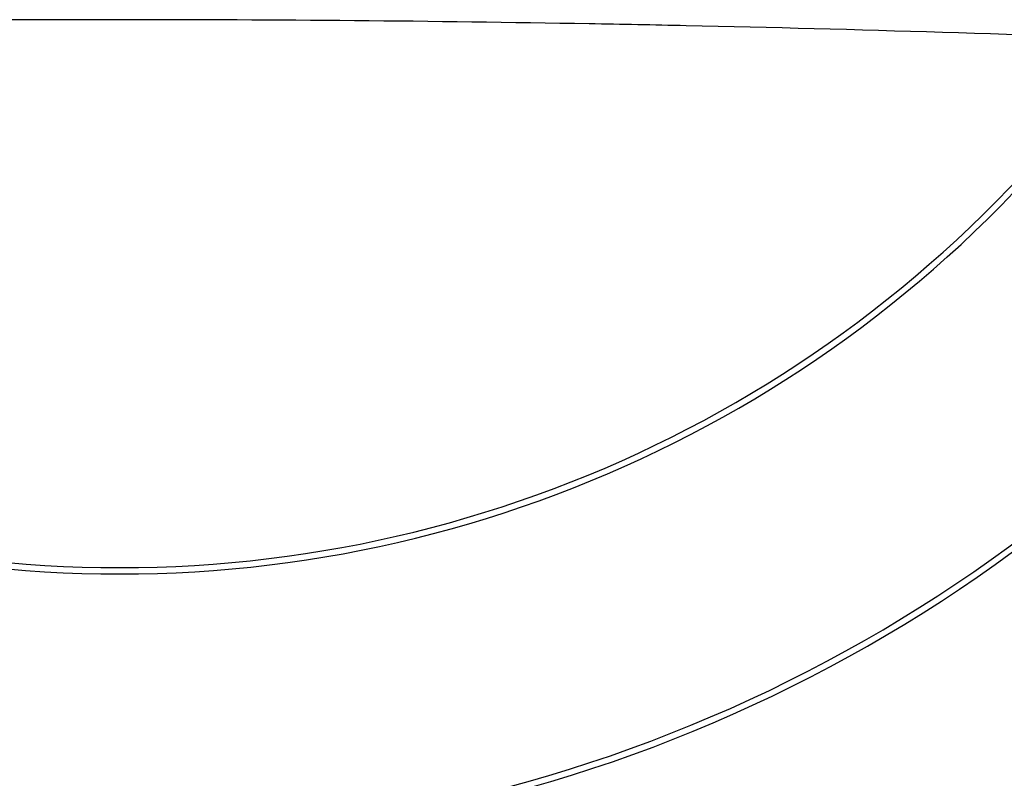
# Model space of a CAD drawing. Header units: millimetres. Extents: x 0 to 420, y 0 to 297.
# Tile 150 of 256: x 159 to 172, y 199 to 210. Entities that reach past the tile are written whole.
import ezdxf

# ---------------------------------------------------------------- set-up
doc = ezdxf.new("R2010")
doc.units = ezdxf.units.MM
doc.header["$LTSCALE"] = 23.1
doc.layers.get('0').update_dxf_attribs({"linetype": 'CONTINUOUS'})
doc.layers.add('02___PRT_ALL_AXES', color=7, linetype='CONTINUOUS')
doc.layers.add('06___PRT_ALL_SURFS', color=7, linetype='CONTINUOUS')

msp = doc.modelspace()

# ---------------------------------------------------------------- linework, layer by layer
at = {"color": 7, "linetype": 'Continuous'}
for radius, start, end in [(16.5547, 215.13193, 324.86965), (16.6393, 215.13193, 324.86965), (24.9822, 207.00618, 332.99383), (24.788, 207.34866, 332.65134), (26.2436, 206.79009, 333.2099), (26.2391, 206.79009, 333.2099), (20.1845, 217.14636, 322.85872), (20.2704, 217.14636, 322.85872), (28.1969, 275.38391, 324.61609), (28.2969, 275.38391, 324.61609)]:
    msp.add_arc((159.9613, 218.7434), radius, start, end, dxfattribs=at)
at = {"layer": '02___PRT_ALL_AXES', "color": 7, "linetype": 'Continuous'}
msp.add_arc((159.9613, 218.7434), 27.5015, 273.28692, 326.71308, dxfattribs=at)
at = {"layer": '06___PRT_ALL_SURFS', "color": 7, "linetype": 'Continuous'}
for centre, radius, start, end in [((159.9613, -146.6672), 356.2105, 88.985503, 91.014496), ((159.9422, -147.713), 357.2566, 88.776859, 88.985413), ((159.9608, -147.2739), 356.8171, 86.566205, 88.778338)]:
    msp.add_arc(centre, radius, start, end, dxfattribs=at)

doc.saveas('drawing.dxf')
